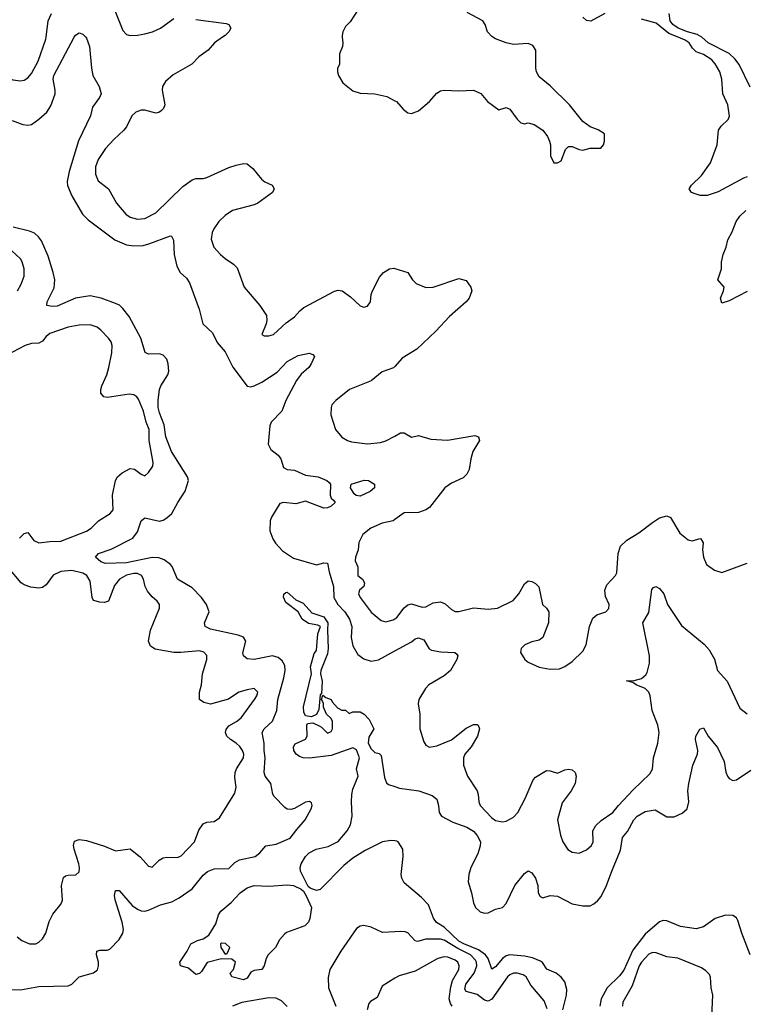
# Model space of a CAD drawing. Header units: inches. Extents: x 1843162 to 1959474, y 907081 to 1016326.
# Tile 8 of 256: x 1857945 to 1861914, y 914699 to 920096. Entities that reach past the tile are written whole.
import ezdxf

# ---------------------------------------------------------------- set-up
doc = ezdxf.new("R2010")
doc.units = ezdxf.units.IN
doc.header["$MEASUREMENT"] = 0
for name, color, linetype in [('B8951', 7, 'Continuous'), ('B8952', 7, 'Continuous'), ('B8961', 7, 'Continuous'), ('B8962', 7, 'Continuous')]:
    doc.layers.add(name, color=color, linetype=linetype)

msp = doc.modelspace()

# ---------------------------------------------------------------- linework, layer by layer
at = {"layer": 'B8951', "color": 5}
for points, elevation in [([(1857711.2, 920000), (1857737.1, 919970), (1857780.5, 919890), (1857850, 919802.4), (1857890, 919774), (1857907.3, 919767.3), (1857950, 919760.8), (1857970, 919764.9), (1857990, 919777.6), (1858010, 919802.4), (1858046, 919870), (1858088.9, 919990), (1858090, 920000)], 680), ([(1857903.4, 919543.4), (1857961.7, 919521.7), (1857990, 919517.6), (1858010, 919522.4), (1858050, 919550.3), (1858093.7, 919590), (1858115.3, 919624.7), (1858138.7, 919690), (1858139.8, 919710), (1858128.8, 919770), (1858132.3, 919790), (1858243.6, 920000)], 660), ([(1858306.4, 920000), (1858310, 919996), (1858327.3, 919950), (1858337.3, 919830), (1858346, 919790), (1858381, 919730), (1858390.5, 919690), (1858382, 919670), (1858343.2, 919616.8), (1858332.1, 919570), (1858267.7, 919432.3), (1858215.1, 919264.9), (1858204.1, 919210), (1858207.3, 919187.3), (1858230, 919130.4), (1858288.2, 919030), (1858319.6, 918999.6), (1858466.5, 918890), (1858530, 918862.6), (1858570, 918856.4), (1858620.7, 918859.3), (1858652.6, 918867.4), (1858770, 918912.2), (1858776, 918910), (1858787.1, 918887.1), (1858790.2, 918810), (1858804.8, 918744.8), (1858824, 918710), (1858858.8, 918678.8), (1858874.6, 918654.6), (1858927.3, 918510), (1858947.6, 918430), (1859000.2, 918380.2), (1859027, 918327), (1859070, 918275.8), (1859111.8, 918191.8), (1859190, 918088.4), (1859210, 918084), (1859228.9, 918088.9), (1859270.4, 918109.6), (1859355.7, 918164.3), (1859410, 918222.6), (1859470, 918255.8), (1859530, 918268.2), (1859550, 918260.7), (1859559.1, 918250), (1859542, 918210), (1859527.7, 918190), (1859486, 918154), (1859461.2, 918118.8), (1859402.9, 918010), (1859381.5, 917950), (1859322.2, 917890), (1859315.6, 917870), (1859305.8, 917770), (1859321.3, 917741.3), (1859360.3, 917710), (1859375.8, 917690), (1859390, 917641), (1859410, 917630.8), (1859450, 917627.3), (1859510, 917599.1), (1859578.8, 917590), (1859627.3, 917570), (1859639.5, 917559.5), (1859647.7, 917550), (1859646, 917490), (1859650, 917474), (1859663.6, 917463.6), (1859672, 917450), (1859650, 917429.4), (1859630, 917420.9), (1859610, 917419.3), (1859510, 917458), (1859456.7, 917443.3), (1859390, 917450.7), (1859370, 917444.4), (1859324.5, 917370), (1859316.9, 917350), (1859314.8, 917294.8), (1859331.6, 917250), (1859346.3, 917226.3), (1859384.8, 917184.8), (1859444.5, 917144.5), (1859570, 917108.1), (1859610, 917118.8), (1859630, 917117.6), (1859639, 917070), (1859663.3, 916990), (1859664.8, 916930), (1859686.7, 916890), (1859725, 916850), (1859752.1, 916810), (1859764.7, 916770), (1859759.8, 916710), (1859770, 916664.9), (1859796.7, 916616.7), (1859830, 916593.1), (1859870, 916579.7), (1859910, 916587.2), (1860000, 916637.1)], 660), ([(1859056.1, 920000), (1859011.3, 919968.7), (1858976.4, 919930), (1858926.3, 919893.7), (1858887, 919853), (1858785.8, 919794.2), (1858742.9, 919757.1), (1858727.2, 919730), (1858725.4, 919710), (1858739, 919630), (1858733.1, 919610), (1858721.5, 919598.5), (1858710, 919589.8), (1858690, 919584.6), (1858630, 919600.2), (1858610, 919600.3), (1858580.4, 919590), (1858558.7, 919570), (1858530.3, 919510), (1858516, 919490), (1858460, 919440), (1858414.3, 919390), (1858375, 919330), (1858361, 919290), (1858359.3, 919270), (1858359.7, 919250), (1858373.9, 919213.8), (1858432, 919170), (1858474.4, 919090), (1858525.5, 919030), (1858550, 919014.4), (1858590, 919002.6), (1858630, 919006.7), (1858690, 919036.9), (1858837.6, 919182.4), (1858890, 919218.2), (1858910, 919225.8), (1858950, 919226), (1858970, 919231.4), (1859090, 919286.3), (1859130, 919299), (1859170, 919308.9), (1859190, 919306.3), (1859221.4, 919281.4), (1859270, 919221.6), (1859288.1, 919208.1), (1859327.3, 919190), (1859339.3, 919170), (1859330.4, 919150), (1859250, 919091.1), (1859230, 919081.5), (1859110, 919049.8), (1859070, 919023.9), (1859036.1, 918990), (1859007.9, 918950), (1858999.6, 918930), (1858993.5, 918893.5), (1859008.7, 918850), (1859044.4, 918810), (1859070, 918787), (1859116.4, 918756.4), (1859135.8, 918735.8), (1859174, 918630), (1859259.3, 918530), (1859295.9, 918475.9), (1859298.8, 918450), (1859294.8, 918430), (1859271.3, 918370), (1859283.8, 918363.8), (1859310, 918363.1), (1859335.1, 918370), (1859405.1, 918434.9), (1859450, 918467.8), (1859479.4, 918500.6), (1859502, 918518), (1859670, 918609.1), (1859690, 918613.4), (1859710.2, 918610.2), (1859756.5, 918576.5), (1859810, 918527.3), (1859830, 918520.7), (1859850, 918526.8), (1859866, 918550), (1859869.6, 918590), (1859876.9, 918610), (1859915.6, 918684.4), (1859938, 918710), (1859970, 918730.4), (1859994, 918734), (1860000, 918732.2)], 680), ([(1859711.9, 920000), (1859715.5, 919970), (1859713, 919950), (1859697.3, 919910), (1859696, 919850), (1859686, 919830), (1859686, 919810), (1859690.7, 919790), (1859714.8, 919750), (1859770, 919706.8), (1859810, 919694), (1859890, 919690.4), (1859955.3, 919675.3), (1860000, 919652.2)], 720), ([(1857850, 914783.1), (1857950, 914779.2), (1858050, 914797.2), (1858210, 914800.3), (1858230, 914810.4), (1858270, 914850.4), (1858350, 914872.7), (1858370.9, 914889.1), (1858377.4, 914910), (1858377.2, 914930), (1858364.7, 914970), (1858368.2, 914990), (1858383.7, 914996.3), (1858423.2, 914996.8), (1858437.8, 915002.2), (1858490, 915054.4), (1858510.6, 915089.4), (1858512.8, 915110), (1858506.2, 915150), (1858467.4, 915272.6), (1858464.8, 915295.2), (1858470, 915323), (1858490, 915322.3), (1858561.6, 915241.6), (1858590, 915220.5), (1858610, 915212.5), (1858630, 915210.2), (1858650, 915215), (1858715.2, 915244.8), (1858778.6, 915261.4), (1858817.5, 915282.5), (1858890, 915332.4), (1858950, 915406.5), (1858972.9, 915427.1), (1859010, 915441.8), (1859090, 915444.2), (1859122.7, 915477.3), (1859147.9, 915492.1), (1859235.1, 915510), (1859260.7, 915530), (1859292.4, 915567.6), (1859350, 915576.5), (1859427, 915610), (1859462.2, 915657.8), (1859509.2, 915710), (1859540.9, 915770), (1859546, 915790), (1859544, 915804), (1859531.5, 915811.5), (1859510, 915806.6), (1859450, 915772), (1859430, 915767.3), (1859410, 915769.6), (1859397.7, 915777.7), (1859338.2, 915838.2), (1859331.1, 915851.1), (1859320.7, 915910), (1859289.9, 915949.9), (1859284, 915970), (1859288.5, 916050), (1859283.1, 916090), (1859284.3, 916130), (1859273, 916190), (1859283.5, 916210), (1859328.8, 916251.2), (1859353, 916310), (1859358.8, 916370), (1859391.8, 916488.2), (1859399.1, 916530), (1859397.3, 916557.3), (1859382.7, 916582.7), (1859360.4, 916600.4), (1859330, 916609), (1859230, 916589.1), (1859190, 916593.7), (1859169.8, 916609.8), (1859166.3, 916626.3), (1859184.2, 916690), (1859171.1, 916711.1), (1859141.9, 916721.9), (1858990, 916756.1), (1858960.5, 916770), (1858957.4, 916790), (1858983.5, 916850), (1858968.5, 916890), (1858940.5, 916930), (1858890, 916983), (1858808.4, 917030), (1858779.4, 917099.4), (1858771.7, 917110), (1858736, 917136), (1858707, 917147), (1858670, 917148.1), (1858530, 917119.7), (1858415.2, 917115.2), (1858390, 917123.9), (1858359.5, 917150), (1858376, 917170), (1858445.1, 917194.9), (1858565, 917255), (1858591, 917289), (1858610.8, 917349.2), (1858630, 917366), (1858710, 917348.5), (1858730, 917353.7), (1858750, 917365.8), (1858778.4, 917390), (1858810.6, 917450), (1858851.4, 917511.4), (1858869.7, 917570), (1858863.1, 917590), (1858775.9, 917730), (1858746.2, 917810), (1858735.6, 917875.6), (1858710, 917942), (1858704.1, 917970), (1858702.5, 918010), (1858709.9, 918070.1), (1858717.7, 918090), (1858756.5, 918150), (1858761.8, 918170), (1858758.4, 918210), (1858750, 918236.3), (1858730, 918257.2), (1858710, 918265.1), (1858650, 918263), (1858632.6, 918272.6), (1858609, 918350), (1858545, 918470), (1858510, 918514.2), (1858490.8, 918530.8), (1858470, 918540.9), (1858390.8, 918570.8), (1858330, 918582.4), (1858250, 918569.9), (1858150, 918527), (1858124.2, 918524.2), (1858094, 918530), (1858095.1, 918550), (1858133.6, 918626.4), (1858136.5, 918670), (1858129, 918710), (1858100.8, 918800.8), (1858063.6, 918883.6), (1858047, 918907), (1858025.9, 918925.9), (1857998.1, 918938.1), (1857910, 918958.6)], 660), ([(1857933.5, 918610), (1857953.6, 918646.4), (1857968.7, 918690), (1857968.9, 918730), (1857959, 918770), (1857950, 918785.4), (1857902, 918830)], 680), ([(1857944.7, 917255.3), (1857970, 917280.3), (1857990, 917284.9), (1858021.7, 917241.7), (1858049.5, 917229.5), (1858110, 917237), (1858170, 917238.1), (1858310, 917293.4), (1858336.4, 917310), (1858377.4, 917350), (1858441.1, 917390), (1858457.4, 917410), (1858453.7, 917490), (1858468.8, 917570), (1858480.3, 917590), (1858506.7, 917613.3), (1858550, 917636.2), (1858573.3, 917633.3), (1858610, 917604.6), (1858630, 917596.4), (1858650, 917614), (1858673.5, 917650), (1858676, 917670), (1858654.9, 917790), (1858654, 917850), (1858637.7, 917890), (1858622.6, 917950), (1858596, 918016), (1858586.3, 918030), (1858570, 918040.3), (1858544.2, 918044.2), (1858425.1, 918025.1), (1858406, 918030), (1858390, 918049.2), (1858389.7, 918070), (1858395.4, 918090), (1858422.2, 918150), (1858433.8, 918190), (1858449.8, 918270), (1858450.8, 918310), (1858446.2, 918330), (1858432.1, 918350), (1858390, 918394.7), (1858370, 918411.1), (1858330, 918423.5), (1858270, 918422.7), (1858210, 918410.7), (1858110, 918376.5), (1858090, 918360.3), (1858070, 918335), (1858050, 918323.4), (1858010, 918321.5), (1857974.9, 918310), (1857870, 918256)], 680), ([(1860000, 918195.8), (1859992.7, 918187.3), (1859930, 918167.1), (1859870, 918117.1), (1859750.4, 918070), (1859676.3, 918010), (1859655.3, 917984.7), (1859650.4, 917970), (1859648.4, 917930), (1859674.4, 917850), (1859710, 917808.4), (1859740.7, 917790), (1859762.6, 917782.6), (1859850, 917771.5), (1859921.4, 917778.6), (1859950, 917787.8), (1860000, 917814.5)], 680), ([(1860000, 917357), (1859990, 917349.8), (1859930, 917336.8), (1859868.2, 917310), (1859824.7, 917275.3), (1859801.5, 917230), (1859799.2, 917190), (1859783.9, 917150), (1859782, 917130), (1859796.6, 917096.6), (1859797.6, 917050), (1859822, 917030), (1859834.3, 917010), (1859830.2, 916990), (1859805.5, 916970), (1859801.3, 916950), (1859810.3, 916930), (1859870, 916849.1), (1859924, 916804), (1859950, 916796.5), (1859990, 916806.5), (1860000, 916813.1)], 680), ([(1857930.7, 915070), (1857957.3, 915050), (1857998, 915030), (1858033.2, 915030), (1858050, 915039.3), (1858070, 915059.1), (1858087.6, 915090), (1858106.6, 915153.4), (1858126, 915194), (1858172.3, 915250), (1858179.5, 915270), (1858174, 915350), (1858185.1, 915394.9), (1858196, 915404), (1858210, 915407.3), (1858251.5, 915408.5), (1858270, 915424.7), (1858272.2, 915447.8), (1858268.3, 915470), (1858242.4, 915550), (1858239.7, 915570), (1858245.6, 915594.4), (1858270, 915602.3), (1858310, 915596.5), (1858410, 915566.3), (1858470, 915540.2), (1858550, 915551.8), (1858606.2, 915506.2), (1858650, 915457.3), (1858670, 915450.8), (1858709.4, 915490), (1858730, 915502.4), (1858750, 915506.7), (1858810, 915503.7), (1858830, 915513.7), (1858901.5, 915590), (1858925.3, 915654.7), (1858950, 915688.5), (1858970, 915696.9), (1859010, 915702.3), (1859038.5, 915721.5), (1859122.4, 915857.6), (1859129.8, 915890), (1859122.5, 915942.5), (1859124.6, 915970), (1859131.5, 915990), (1859169.9, 916050), (1859172, 916070), (1859165.2, 916090), (1859150, 916112.9), (1859130.8, 916130.8), (1859099.2, 916150), (1859079.4, 916170), (1859072.7, 916190), (1859075.2, 916204.8), (1859090, 916226.2), (1859132.8, 916250), (1859158.2, 916270), (1859231.1, 916370), (1859243.6, 916390), (1859249.5, 916410), (1859230, 916431.1), (1859190, 916423.9), (1859144.9, 916410), (1859088.4, 916371.6), (1858990, 916343.9), (1858954.2, 916354.2), (1858930, 916369.5), (1858929.8, 916409.8), (1858940.6, 916450), (1858945.6, 916510), (1858969.9, 916590), (1858970.5, 916610.5), (1858954.3, 916630), (1858930, 916637.4), (1858827.7, 916627.7), (1858790, 916628.4), (1858686.8, 916646.8), (1858662, 916662), (1858650.9, 916690), (1858661, 916750), (1858709.8, 916870), (1858711.2, 916890), (1858697.7, 916910), (1858670, 916932.4), (1858644.4, 916964.4), (1858632.6, 916990), (1858623.5, 917030), (1858612.4, 917050), (1858590, 917060.2), (1858570, 917061.1), (1858530, 917051.2), (1858491, 917030), (1858464.4, 916995.6), (1858431.1, 916908.9), (1858410, 916901.9), (1858383.5, 916903.5), (1858350, 916913.3), (1858342.5, 916930), (1858330, 917019.2), (1858311.9, 917050), (1858290, 917063.4), (1858230, 917077.9), (1858170, 917071.9), (1858129, 917051), (1858090, 916998.7), (1858070, 916984.2), (1858050, 916981.1), (1858006.1, 916986.1), (1857970, 916998), (1857953, 917010), (1857884.7, 917090)], 680), ([(1860000, 915594.7), (1859977, 915597), (1859932.4, 915590), (1859837.3, 915542.7), (1859770, 915499.8), (1859720.2, 915459.8), (1859590, 915328.8), (1859570, 915323.1), (1859536.3, 915336.3), (1859525.3, 915345.3), (1859482.5, 915430), (1859481.2, 915450), (1859487.1, 915470), (1859510, 915508.7), (1859530, 915530.1), (1859568, 915550), (1859634.9, 915565.1), (1859688.3, 915591.7), (1859739.1, 915650), (1859757, 915683), (1859766.4, 915730), (1859762.2, 915810), (1859764.8, 915850), (1859770, 915878.8), (1859798, 915950), (1859789.6, 915990), (1859806.8, 916050), (1859790, 916095.1), (1859770, 916105.1), (1859650, 916062.4), (1859531.9, 916048.1), (1859498, 916050), (1859477.7, 916057.7), (1859459.3, 916070), (1859446, 916090), (1859444, 916110), (1859453.2, 916126.8), (1859510, 916152), (1859519, 916170), (1859518, 916230), (1859522, 916238), (1859550, 916242), (1859585.4, 916225.4), (1859598, 916218), (1859630, 916184.7), (1859650, 916194), (1859658, 916210), (1859658, 916250), (1859650, 916266), (1859626, 916290), (1859608.4, 916328.4), (1859608, 916350), (1859598, 916370), (1859606, 916394), (1859621, 916381), (1859651.3, 916370), (1859656.9, 916356.9), (1859684.7, 916324.7), (1859710, 916312), (1859730, 916312), (1859750, 916294), (1859770, 916302), (1859810, 916302), (1859832, 916290), (1859859.8, 916259.8), (1859884.7, 916210), (1859856.9, 916163.1), (1859854, 916130), (1859870, 916099.6), (1859890, 916080.3), (1859914, 916074), (1859923.8, 916063.8), (1859942.5, 915942.5), (1859954.1, 915914.1), (1859964, 915904), (1860000, 915892.5)], 640), ([(1860000, 915096.8), (1859932.6, 915092.6), (1859870, 915122.9), (1859830, 915131.8), (1859810, 915127.3), (1859790, 915114.5), (1859703.1, 914990), (1859643.2, 914890), (1859633.6, 914846.4), (1859637, 914790), (1859676.9, 914690)], 660), ([(1860000, 914841.8), (1859930, 914799.3), (1859903.1, 914736.9), (1859865.5, 914714.5), (1859856.5, 914703.5), (1859847.3, 914670)], 680), ([(1859410, 914688), (1859379, 914719), (1859350, 914732.8), (1859310, 914735.4), (1859162, 914710), (1859110.3, 914690)], 660)]:
    msp.add_lwpolyline(points, dxfattribs=dict(at, elevation=elevation))
for points, elevation in [([(1859810, 917485.4), (1859788.1, 917488.1), (1859776.9, 917496.9), (1859756.2, 917530), (1859761.2, 917550), (1859832.2, 917572.2), (1859856, 917570), (1859887.3, 917550), (1859887.3, 917530), (1859864.9, 917510)], 660), ([(1859544, 916276), (1859510, 916281.2), (1859500.4, 916300.4), (1859499.8, 916330), (1859542.9, 916510), (1859538.3, 916550), (1859558.4, 916621.6), (1859570, 916638), (1859578.5, 916730), (1859593.3, 916770), (1859578.2, 916778.2), (1859527.6, 916787.6), (1859492.3, 916810), (1859469.6, 916850), (1859402, 916902), (1859389.7, 916930.3), (1859391.9, 916948.1), (1859403.3, 916956.7), (1859410, 916958), (1859457.3, 916917.3), (1859497.7, 916897.7), (1859545.1, 916845.1), (1859610, 916822.4), (1859632.6, 916790), (1859630.2, 916749.8), (1859635.1, 916650), (1859630, 916620.9), (1859593.7, 916530), (1859592.4, 916510), (1859602.3, 916470), (1859598.8, 916401.2), (1859590, 916395.3), (1859584, 916316), (1859570, 916288)], 640), ([(1859170, 914834), (1859106, 914850), (1859098, 914870), (1859115.3, 914890), (1859126, 914930), (1859107.3, 914947.3), (1859050, 914949.2), (1858970.9, 914929.1), (1858941.1, 914878.9), (1858930, 914869), (1858910, 914862), (1858870, 914897.2), (1858826, 914910), (1858822, 914930), (1858862, 914990), (1858882, 915030), (1858918, 915050), (1858950, 915058.8), (1858981.2, 915078.8), (1859019.1, 915140.9), (1859034.5, 915190), (1859047.3, 915210), (1859103.1, 915256.9), (1859153.3, 915310), (1859190, 915337.8), (1859230, 915351.1), (1859310, 915347.4), (1859410, 915355), (1859444, 915350), (1859486, 915330), (1859499.5, 915319.5), (1859514.1, 915294.1), (1859542.6, 915230), (1859534.9, 915170), (1859526, 915150), (1859506.8, 915130), (1859406.8, 915093.2), (1859395.3, 915084.7), (1859367.5, 915052.5), (1859346, 915010), (1859306, 914970), (1859294.8, 914950), (1859284.7, 914910), (1859271.3, 914890), (1859230, 914884), (1859210, 914875.3), (1859190, 914842)], 640), ([(1859050, 915034), (1859044.7, 915030), (1859046, 915010), (1859070, 914974), (1859082, 914978), (1859095.3, 915010), (1859072.9, 915032.9)], 640)]:
    msp.add_lwpolyline(points, close=True, dxfattribs=dict(at, elevation=elevation))
at = {"layer": 'B8952', "color": 5}
for points, elevation in [([(1859802.4, 920157.6), (1859754.4, 920085.6), (1859730, 920059), (1859714.8, 920030), (1859710.7, 920009.3), (1859711.9, 920000)], 720), ([(1858090, 920000), (1858100.2, 920090), (1858119.8, 920130)], 680), ([(1858466.1, 920146.1), (1858510, 920037.6), (1858530, 920015.8), (1858550, 920010.2), (1858590, 920011), (1858630, 920018.5), (1858671.5, 920030), (1858716.9, 920050), (1858790, 920103.8)], 680), ([(1858910, 920098), (1859075.3, 920075.3), (1859091, 920070), (1859100.7, 920050), (1859090.6, 920030), (1859070.4, 920010), (1859056.1, 920000)], 680), ([(1858243.6, 920000), (1858250, 920012), (1858270, 920024.7), (1858290, 920018), (1858306.4, 920000)], 660)]:
    msp.add_lwpolyline(points, dxfattribs=dict(at, elevation=elevation))
at = {"layer": 'B8961', "color": 5}
for points, elevation in [([(1860000, 919652.2), (1860008, 919648), (1860045.2, 919605.2), (1860070, 919586.8), (1860090, 919582.8), (1860130, 919597.3), (1860190, 919647.7), (1860230, 919693), (1860250, 919706.4), (1860270, 919710.4), (1860350, 919707), (1860430, 919710.4), (1860471.4, 919691.4), (1860507.4, 919647.4), (1860570, 919602.8), (1860610, 919616), (1860630, 919606), (1860670, 919551.3), (1860690, 919531.3), (1860710, 919526), (1860730, 919531), (1860762, 919522), (1860810.8, 919490.8), (1860835.3, 919455.3), (1860846, 919430), (1860851.3, 919410), (1860851.3, 919350), (1860870, 919312), (1860890, 919311.3), (1860910, 919322), (1860934.6, 919385.4), (1860950, 919402), (1860970, 919401), (1861010, 919384.7), (1861030, 919382), (1861070, 919392), (1861128.4, 919391.6), (1861142, 919410), (1861148.7, 919430), (1861148, 919470), (1861112.9, 919492.9), (1861070, 919508.7), (1861030, 919539), (1860956, 919630), (1860850, 919733.2), (1860790, 919784), (1860776, 919810), (1860772.3, 919830), (1860772.3, 919930), (1860755.9, 919955.9), (1860730, 919966), (1860650, 919960.7), (1860610, 919969.6), (1860550, 919991.5), (1860535.9, 920000)], 720), ([(1861930, 919234.4), (1861910, 919228.7), (1861770, 919153.4), (1861710, 919133.3), (1861672.2, 919132.2), (1861650, 919139.2), (1861625.1, 919150), (1861611.6, 919170), (1861623.6, 919190), (1861678.5, 919241.5), (1861727.7, 919312.3), (1861764.7, 919410), (1861772, 919490), (1861786.4, 919513.6), (1861824.4, 919550), (1861832.2, 919567.8), (1861823.5, 919630), (1861796.8, 919690), (1861790.5, 919770), (1861778.8, 919810), (1861753.9, 919853.9), (1861735.7, 919875.7), (1861690, 919906.1), (1861650, 919919.6), (1861630, 919939.6), (1861610.7, 919970), (1861590, 919984.7), (1861552.1, 920000)], 680), ([(1861945.7, 919725.7), (1861886.1, 919850), (1861862.5, 919882.5), (1861830.4, 919910.4), (1861715.9, 919970), (1861681.5, 920000)], 660), ([(1861930, 918607.3), (1861830, 918555.4), (1861790, 918542.7), (1861783.5, 918570), (1861800.4, 918610), (1861802.6, 918630), (1861768.2, 918670), (1861788.2, 918730), (1861787.9, 918767.9), (1861798.6, 918810), (1861814.4, 918850), (1861823.7, 918890), (1861847.1, 918932.9), (1861868.8, 918990), (1861890, 919019.7), (1861922.2, 919050)], 680), ([(1860000, 918732.2), (1860070, 918710.7), (1860096.4, 918670), (1860117.1, 918650), (1860170, 918629), (1860210, 918630.3), (1860350, 918677.6), (1860390, 918666.8), (1860416, 918630), (1860421, 918610), (1860407.3, 918570), (1860390.6, 918550), (1860299.3, 918470), (1860224.9, 918390), (1860120.3, 918290), (1860038.9, 918241.1), (1860000, 918195.8)], 680), ([(1860000, 917814.5), (1860031.3, 917831.3), (1860050, 917831.4), (1860090, 917807.6), (1860130, 917817.6), (1860197.3, 917797.3), (1860288.6, 917791.4), (1860436.9, 917816.9), (1860457.3, 917810), (1860463.8, 917790), (1860427.2, 917730), (1860415.6, 917690), (1860406, 917630), (1860394.6, 917605.4), (1860374.4, 917585.6), (1860310, 917556), (1860273.4, 917530), (1860190, 917422.2), (1860170, 917409), (1860130, 917394.6), (1860050, 917392.8), (1860000, 917357)], 680), ([(1860000, 916813.1), (1860010, 916819.6), (1860050, 916873.4), (1860070, 916889.3), (1860090, 916895.4), (1860150, 916876.8), (1860170, 916878.9), (1860210, 916899.3), (1860250, 916905), (1860274.4, 916894.4), (1860310, 916863.2), (1860330, 916853.4), (1860350, 916852), (1860430, 916873.1), (1860510, 916864.7), (1860561.2, 916870), (1860646.8, 916913.2), (1860679.1, 916950), (1860710, 917004), (1860730, 917020.7), (1860750, 917017.3), (1860770, 917006.8), (1860788, 916988), (1860808, 916890), (1860830.3, 916870.3), (1860843, 916850), (1860840.7, 916790), (1860810, 916709.2), (1860790, 916695.1), (1860750, 916687), (1860711, 916670), (1860690.8, 916650), (1860687.5, 916627.5), (1860711, 916590), (1860730, 916574.8), (1860790, 916547.3), (1860850, 916537.3), (1860901.2, 916538.8), (1860930, 916550.8), (1860970, 916578.8), (1861030, 916635.5), (1861047.1, 916670), (1861066, 916770), (1861083.7, 916816.3), (1861106.5, 916833.5), (1861154.5, 916850), (1861170.8, 916869.2), (1861172.6, 916890), (1861154.1, 916934.1), (1861149.7, 916970), (1861161.5, 916998.5), (1861208.3, 917050), (1861214.8, 917065.2), (1861222.2, 917170), (1861235.5, 917210), (1861270, 917243.9), (1861336.6, 917283.4), (1861410, 917341.1), (1861450, 917365.7), (1861490, 917377.6), (1861510, 917368.2), (1861561.3, 917281.3), (1861605.3, 917245.3), (1861630, 917240.4), (1861670, 917252.4), (1861674.8, 917250), (1861688.5, 917228.5), (1861684.4, 917190), (1861689.2, 917150), (1861707.4, 917110), (1861750, 917078.4), (1861790, 917065.5), (1861930, 917117.3)], 680), ([(1860000, 916637.1), (1860090, 916687.1), (1860110, 916702), (1860130, 916709), (1860157.6, 916697.6), (1860188.2, 916648.2), (1860201.2, 916641.2), (1860251, 916631), (1860328.5, 916628.5), (1860339.5, 916619.5), (1860345.5, 916610), (1860339.5, 916590), (1860304.2, 916530), (1860270, 916499.4), (1860185.4, 916450), (1860166.6, 916430), (1860131.8, 916370), (1860126.7, 916346.7), (1860136.5, 916290), (1860136.1, 916210), (1860158.2, 916138.2), (1860170, 916119.3), (1860190, 916108.7), (1860230, 916116.2), (1860310.4, 916149.6), (1860390, 916212.2), (1860430, 916233.8), (1860450, 916234), (1860456.3, 916230), (1860462.6, 916210), (1860452, 916170), (1860417.5, 916110), (1860383, 916070), (1860374.8, 916050), (1860376.3, 916010), (1860397.3, 915950), (1860450.2, 915870), (1860456.5, 915850), (1860459.6, 915810), (1860467.8, 915790), (1860530, 915720.8), (1860550, 915706.7), (1860590, 915699.5), (1860610, 915703.1), (1860650, 915725.7), (1860672.9, 915750), (1860713.4, 915826.6), (1860757.2, 915930), (1860770, 915945.3), (1860830, 915980.3), (1860850, 915979.5), (1860890, 915965.5), (1860930, 915983.8), (1860950, 915988), (1860970, 915984), (1860986.8, 915970), (1860993.4, 915950), (1860988, 915910), (1860965.5, 915870), (1860915.8, 915804.2), (1860890.3, 915710), (1860906.1, 915626.1), (1860919.3, 915590), (1860947.4, 915547.4), (1860970, 915533.4), (1861010, 915527.7), (1861050, 915546), (1861077, 915570), (1861086, 915590), (1861084.1, 915650), (1861101.1, 915678.9), (1861130, 915706.5), (1861194.2, 915750), (1861225.3, 915790), (1861304.5, 915875.5), (1861397, 915963), (1861411.1, 915988.9), (1861416.9, 916050), (1861439.7, 916130), (1861446.8, 916190), (1861439.8, 916230), (1861409.7, 916310), (1861398.7, 916390), (1861390.9, 916410), (1861369.9, 916429.9), (1861321.2, 916450), (1861303.3, 916463.3), (1861268, 916472), (1861310, 916474.3), (1861350, 916486), (1861374.5, 916505.5), (1861381.3, 916518.7), (1861393.7, 916570), (1861394.6, 916610), (1861357.4, 916790), (1861390, 916846.8), (1861407.4, 916972.6), (1861415.8, 916984.2), (1861429.7, 916990.3), (1861450, 916978.7), (1861473.4, 916950), (1861492.6, 916890), (1861570, 916776.4), (1861693.7, 916673.7), (1861722, 916642), (1861751.2, 916591.2), (1861766.3, 916530), (1861820.3, 916470), (1861890, 916322.8), (1861930, 916290.8)], 660), ([(1860000, 915892.5), (1860024.6, 915884.6), (1860131, 915870), (1860204.1, 915844.1), (1860230, 915824.7), (1860239.5, 915790), (1860242, 915750), (1860254.4, 915730), (1860317.6, 915697.6), (1860394, 915670), (1860430, 915647.6), (1860450, 915624.6), (1860468.4, 915590), (1860467.6, 915567.6), (1860454.9, 915525.1), (1860415.8, 915450), (1860404, 915410), (1860400.6, 915370), (1860419.6, 915310), (1860430, 915256), (1860441.7, 915230), (1860466.2, 915206.2), (1860490, 915199.6), (1860510, 915201.5), (1860550, 915220.2), (1860590, 915230.3), (1860610, 915252.4), (1860656.4, 915350), (1860710, 915416.3), (1860730, 915430.5), (1860750, 915420.5), (1860770.2, 915390), (1860783.1, 915350), (1860785.3, 915310), (1860796, 915290), (1860810, 915283), (1860850, 915295.3), (1860890, 915292.8), (1860970, 915250.2), (1861030, 915239.6), (1861070, 915239.6), (1861090, 915250.3), (1861110, 915266.3), (1861129.3, 915290.7), (1861159.4, 915350), (1861187.2, 915430), (1861236.4, 915543.6), (1861245.6, 915614.4), (1861273.2, 915646.8), (1861309.3, 915710), (1861326.4, 915730), (1861370, 915756.4), (1861425.3, 915765.3), (1861490, 915727.7), (1861530, 915727.2), (1861573.8, 915746.2), (1861600.8, 915770), (1861609, 915810), (1861603.4, 915870), (1861609.1, 915910), (1861631.1, 916010), (1861658, 916070), (1861659.4, 916090), (1861646.4, 916150), (1861648.2, 916170), (1861670, 916208), (1861690, 916214.8), (1861715, 916170), (1861766.6, 916106.6), (1861803.2, 916030), (1861812.3, 915972.3), (1861821.7, 915950), (1861830, 915937.1), (1861850, 915927), (1861870, 915930.4), (1861950, 915983.6)], 640), ([(1860920.1, 914670), (1860940.3, 914750), (1860941.2, 914781.2), (1860930, 914822.7), (1860910, 914847.8), (1860883.5, 914870), (1860831.6, 914891.6), (1860807.7, 914927.7), (1860796.5, 914936.5), (1860753.6, 914953.6), (1860710, 914963.8), (1860630, 914971.3), (1860610, 914965.8), (1860589.8, 914950.2), (1860550, 914904.8), (1860530, 914892.8), (1860510.8, 914950), (1860497, 914970), (1860457.3, 914997.3), (1860377.7, 915030), (1860350, 915045.9), (1860270, 915121.6), (1860228.3, 915148.3), (1860211.6, 915171.6), (1860184.8, 915244.8), (1860145, 915285), (1860050, 915364.5), (1860038, 915390), (1860034.3, 915410), (1860044.7, 915510), (1860042.9, 915550), (1860017, 915590), (1860010, 915593.7), (1860000, 915594.7)], 640), ([(1861946.4, 914970), (1861899.4, 915090), (1861878, 915158), (1861870, 915173.6), (1861850, 915186.3), (1861810, 915187.6), (1861753.4, 915170), (1861690, 915124.2), (1861650, 915113.6), (1861565, 915125), (1861490, 915156.5), (1861470, 915159.3), (1861450, 915151.6), (1861370, 915084.4), (1861303.9, 914996.1), (1861253.4, 914886.6), (1861230, 914855.2), (1861162, 914790), (1861130.1, 914730), (1861122, 914690)], 640), ([(1860833.9, 914673.9), (1860818.1, 914718.1), (1860744.3, 914804.3), (1860719.3, 914850), (1860701.8, 914861.8), (1860670, 914869.9), (1860650, 914869.9), (1860630, 914861.7), (1860616.8, 914850), (1860530, 914727.9), (1860510, 914716.5), (1860490, 914722.4), (1860450, 914753.9), (1860389.9, 914769.9), (1860383.2, 914783.2), (1860387.7, 914810), (1860433.8, 914870), (1860448, 914910), (1860447.1, 914930), (1860441.2, 914941.2), (1860414.8, 914970), (1860345, 915005), (1860270, 915050.3), (1860250, 915056.2), (1860170, 915056.7), (1860123.3, 915043.3), (1860110, 915046.6), (1860070.6, 915090.6), (1860055.9, 915095.9), (1860030, 915098.7), (1860000, 915096.8)], 660), ([(1861734.4, 914590), (1861740.9, 914750), (1861732.7, 914790), (1861728.7, 914848.7), (1861722.2, 914862.2), (1861703.3, 914883.3), (1861679.8, 914899.8), (1861550, 914952.5), (1861490, 914959.4), (1861430, 914982.2), (1861410, 914982.9), (1861390, 914974.8), (1861350, 914930.7), (1861338.1, 914910), (1861298.8, 914801.2), (1861248.4, 914711.6), (1861245.6, 914690)], 660), ([(1860313.3, 914690), (1860304.3, 914704.3), (1860297.5, 914730), (1860305.7, 914794.3), (1860316.2, 914830), (1860350.5, 914890), (1860352.5, 914910), (1860344.4, 914930), (1860330, 914942.2), (1860290, 914957.8), (1860270, 914958.8), (1860234.9, 914950), (1860110, 914881.5), (1860023.8, 914856.2), (1860000, 914841.8)], 680)]:
    msp.add_lwpolyline(points, dxfattribs=dict(at, elevation=elevation))
at = {"layer": 'B8962', "color": 5}
for points, elevation in [([(1860535.9, 920000), (1860530, 920003.6), (1860507.3, 920030), (1860495.1, 920070), (1860480.9, 920090), (1860395.7, 920135.7)], 720), ([(1861150, 920129.8), (1861072.4, 920087.6), (1861050, 920091.2), (1861028.8, 920110)], 680), ([(1861552.1, 920000), (1861500.7, 920020.7), (1861430, 920077.1), (1861350, 920099.3)], 680), ([(1861681.5, 920000), (1861680.7, 920000.7), (1861655.8, 920015.8), (1861602.9, 920030), (1861551.9, 920050), (1861521.4, 920070), (1861508.2, 920090), (1861502.8, 920130)], 660)]:
    msp.add_lwpolyline(points, dxfattribs=dict(at, elevation=elevation))

doc.saveas('drawing.dxf')
